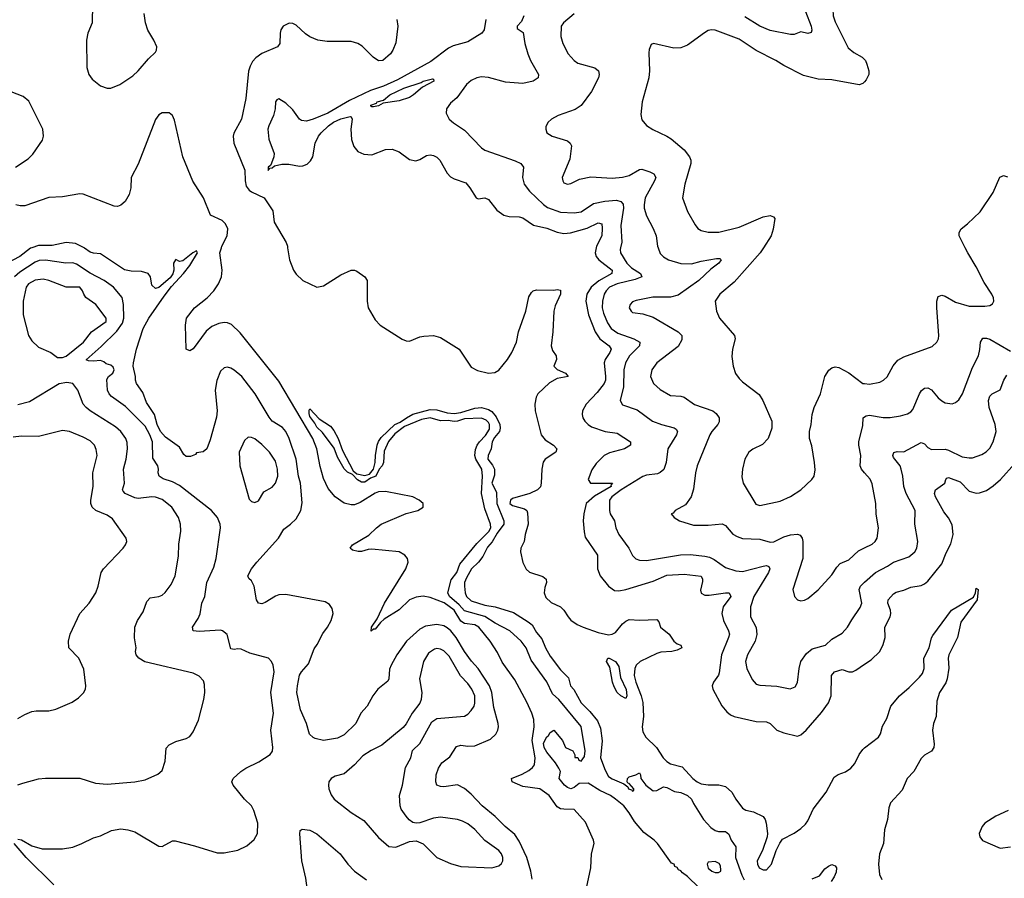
# Model space of a CAD drawing. Header units: inches. Extents: x 1173000 to 1307049, y 522583 to 678455.
# Tile 88 of 256: x 1195080 to 1200815, y 576328 to 581328. Entities that reach past the tile are written whole.
import ezdxf

# ---------------------------------------------------------------- set-up
doc = ezdxf.new("R2010")
doc.units = ezdxf.units.IN
doc.header["$MEASUREMENT"] = 0
for name, color, linetype in [('B1597', 7, 'Continuous'), ('B1598', 7, 'Continuous'), ('B2507', 7, 'Continuous'), ('B2508', 7, 'Continuous')]:
    doc.layers.add(name, color=color, linetype=linetype)

msp = doc.modelspace()

# ---------------------------------------------------------------- linework, layer by layer
at = {"layer": 'B1597', "color": 5}
for points, elevation in [([(1195150, 580000), (1195142.5, 579997.5), (1195080.9, 579950), (1194995.1, 579904.9)], 820), ([(1198064.1, 576324.1), (1198057.3, 576370), (1198034.1, 576450), (1197990, 576544.4), (1197963.6, 576583.6), (1197907.1, 576630), (1197848.6, 576688.6), (1197773.3, 576750), (1197710, 576818), (1197670, 576852.1), (1197630, 576871.9), (1197550, 576861.6), (1197530, 576862.4), (1197509.7, 576870), (1197504.2, 576890), (1197505, 576930), (1197519.5, 576970), (1197539.3, 577000.7), (1197584.3, 577035.7), (1197625, 577095), (1197650, 577103.2), (1197690, 577097.5), (1197730, 577098.8), (1197822.4, 577137.6), (1197853.3, 577166.7), (1197864.8, 577190), (1197868, 577210), (1197866.6, 577230), (1197842.2, 577322.2), (1197830, 577409.6), (1197816.2, 577450), (1197750.4, 577550), (1197712.2, 577592.2), (1197670, 577649.9), (1197622.5, 577730), (1197590.7, 577770), (1197570, 577787.1), (1197550, 577798), (1197510, 577806.1), (1197443.4, 577796.6), (1197410, 577779.5), (1197331.9, 577710), (1197276.5, 577630), (1197242.9, 577570), (1197233.9, 577546.1), (1197229.3, 577490.7), (1197223.8, 577476.2), (1197165.2, 577430), (1197135.8, 577390), (1197103.5, 577330), (1197067.5, 577290), (1197038.4, 577230), (1196970, 577164.2), (1196930, 577143.5), (1196850, 577131.7), (1196801.6, 577141.6), (1196788.4, 577148.4), (1196768.6, 577168.6), (1196750.5, 577230), (1196715.1, 577310), (1196694, 577410), (1196697.1, 577450), (1196710, 577511.7), (1196720.7, 577530), (1196762.4, 577577.6), (1196795.3, 577664.7), (1196813.5, 577690), (1196845.5, 577754.5), (1196872.4, 577790), (1196894.7, 577830), (1196906, 577870), (1196899.1, 577899.1), (1196883.5, 577923.5), (1196858.3, 577938.3), (1196630, 577981.5), (1196590, 577979.2), (1196569.2, 577970.8), (1196510, 577933.7), (1196490, 577927.6), (1196470, 577929.6), (1196458.9, 577950), (1196446.3, 578030), (1196430, 578061.2), (1196415.1, 578075.1), (1196409.6, 578090), (1196429.6, 578130), (1196461.3, 578170), (1196587.3, 578310), (1196618.3, 578361.7), (1196657.4, 578390), (1196690, 578421.1), (1196717.8, 578470), (1196725.4, 578514.6), (1196714.9, 578630), (1196704.3, 578670), (1196689.9, 578770), (1196649.1, 578890), (1196629.3, 578929.3), (1196610, 578953.8), (1196551.3, 578991.3), (1196532.7, 579012.7), (1196451.2, 579150), (1196373.1, 579250), (1196330, 579287.9), (1196310, 579299.5), (1196290, 579304.5), (1196270, 579300.3), (1196250, 579280.7), (1196227.5, 579227.5), (1196219.1, 579170), (1196230.9, 579050), (1196227.1, 579012.9), (1196190, 578881.2), (1196170.2, 578829.8), (1196148.9, 578811.1), (1196110, 578805.1), (1196103, 578797), (1196074.9, 578785.1), (1196050, 578783.7), (1196035.7, 578795.7), (1196010, 578839.8), (1195930, 578898.1), (1195899.2, 578930), (1195880.4, 578970), (1195865.2, 579030), (1195819.3, 579099.3), (1195796.5, 579156.5), (1195759.4, 579210), (1195754.6, 579230), (1195755.4, 579250), (1195741.7, 579310), (1195742.4, 579330), (1195759.5, 579410), (1195799.4, 579530), (1195832.9, 579590), (1195922.1, 579717.9), (1195964.6, 579775.4), (1196034.9, 579850), (1196070, 579897.7), (1196116.1, 579970), (1196110, 579981.7), (1196088.9, 579971.1), (1196030, 579924.4), (1196010, 579920.4), (1195990, 579932), (1195986.8, 579930), (1195974.9, 579910), (1195978.4, 579870), (1195971.5, 579848.5), (1195955.7, 579824.3), (1195890, 579768.3), (1195870, 579762), (1195850, 579782.9), (1195840.9, 579830), (1195827.7, 579850), (1195790, 579862.6), (1195730, 579864.7), (1195690, 579872.5), (1195550, 579964.5), (1195510, 579967.8), (1195490, 579974.2), (1195458.2, 579998.2), (1195454.7, 580000)], 820), ([(1198380.7, 576270), (1198406.1, 576390), (1198410, 576471.3), (1198425.1, 576530), (1198422.4, 576550), (1198375.1, 576655.1), (1198310, 576729.7), (1198250, 576730.3), (1198230, 576733.8), (1198210, 576744.2), (1198164.5, 576810), (1198110, 576849.9), (1198010, 576863.4), (1197947.7, 576890), (1197945.1, 576910), (1198005.7, 576934.3), (1198044.5, 576955.5), (1198066.5, 576973.5), (1198077.7, 576990), (1198081.5, 577030), (1198064.1, 577130), (1198076, 577210), (1198073.7, 577253.7), (1198063.4, 577290), (1198034.5, 577354.5), (1197963.9, 577483.9), (1197890, 577586.9), (1197862.7, 577642.7), (1197820.4, 577710), (1197754.8, 577790), (1197730, 577804.2), (1197670, 577812.6), (1197650, 577825.8), (1197610.5, 577890.5), (1197552.3, 577932.3), (1197470, 577963.9), (1197430, 577970.8), (1197390, 577965.5), (1197350, 577949.9), (1197290, 577892.2), (1197202.5, 577837.5), (1197181.4, 577818.6), (1197150, 577778.9), (1197141.5, 577778.5), (1197127.6, 577767.6), (1197129.4, 577790), (1197161.3, 577838.7), (1197204.1, 577930), (1197329.3, 578130), (1197342.5, 578170), (1197338.4, 578190), (1197322.3, 578210), (1197289.3, 578229.3), (1197130, 578244.9), (1197110, 578243.4), (1197070, 578231.1), (1197051.2, 578231.2), (1197019, 578239), (1197004.2, 578250), (1197018.3, 578270), (1197114.4, 578325.6), (1197157.2, 578370), (1197184.4, 578390), (1197330, 578453.2), (1197399, 578470), (1197429, 578490), (1197429.2, 578510), (1197406, 578530), (1197369, 578550), (1197210, 578580.3), (1197170, 578578.8), (1197150, 578571.1), (1197063.2, 578516.8), (1197030, 578503.5), (1197010, 578502.5), (1196970, 578513.2), (1196917.9, 578550), (1196877.4, 578597.4), (1196850, 578657.3), (1196830, 578725.6), (1196809.7, 578830), (1196786.5, 578890), (1196590, 579223.2), (1196364.4, 579504.4), (1196313.2, 579553.2), (1196290, 579563.9), (1196270, 579565.5), (1196240.7, 579559.3), (1196198.9, 579541.1), (1196165.9, 579514.1), (1196090, 579411.8), (1196070, 579399.3), (1196049.4, 579409.4), (1196045.1, 579550), (1196051, 579590), (1196098.6, 579650), (1196171.2, 579708.8), (1196210.6, 579749.4), (1196238.4, 579790), (1196256.1, 579830), (1196259.4, 579870), (1196246, 579970), (1196254.7, 580000)], 780), ([(1196640.4, 580000), (1196651.8, 579930), (1196673.8, 579870), (1196690, 579845.6), (1196730, 579810.2), (1196810, 579770.4), (1196850, 579778.4), (1196950, 579841.7), (1197010, 579870.4), (1197030.5, 579870.5), (1197044.4, 579864.4), (1197090.4, 579830.4), (1197103, 579810), (1197104.7, 579690), (1197110.3, 579650), (1197150, 579580.4), (1197178.7, 579550), (1197307.7, 579467.7), (1197330, 579458.5), (1197350, 579456.8), (1197410, 579480.9), (1197434.5, 579485.5), (1197490, 579488.6), (1197530, 579478.2), (1197639.6, 579410), (1197710, 579305.6), (1197745.5, 579285.5), (1197810.3, 579269.7), (1197847, 579273), (1197870, 579288), (1197921.1, 579350), (1197945.5, 579390), (1197973.2, 579450), (1197985, 579510), (1198027.8, 579630), (1198046, 579714), (1198060.2, 579739.8), (1198070, 579750.2), (1198090, 579755.6), (1198190, 579754), (1198210, 579757.8), (1198230, 579752.7), (1198230, 579729.6), (1198198.6, 579661.4), (1198190.1, 579630), (1198185, 579510), (1198175.9, 579430), (1198182.7, 579402.7), (1198205.4, 579370), (1198207.3, 579350), (1198191.7, 579310), (1198211, 579291), (1198259.6, 579270), (1198274.3, 579250), (1198210, 579239.2), (1198166.5, 579213.5), (1198098, 579150), (1198087.5, 579130), (1198080.4, 579090), (1198082.4, 579050), (1198116.3, 578910), (1198141, 578881), (1198188.6, 578850), (1198209.3, 578830), (1198202, 578810), (1198141.2, 578770), (1198129, 578751), (1198120.8, 578710), (1198118, 578630), (1198112.5, 578607.5), (1198095.8, 578590), (1198051.7, 578568.3), (1197950, 578539.1), (1197938, 578530), (1197934.5, 578510), (1197950, 578498.4), (1198019.5, 578479.5), (1198033.8, 578470), (1198037.4, 578457.4), (1198041.2, 578390), (1198023.5, 578330), (1198018.5, 578290), (1197999.1, 578250), (1197995.9, 578230), (1198010, 578167.7), (1198029.4, 578129.4), (1198050, 578111.7), (1198126.7, 578086.7), (1198146.4, 578070), (1198148.9, 578050), (1198139.2, 578020.8), (1198135.4, 577990), (1198144, 577964), (1198174.8, 577934.8), (1198230, 577908.4), (1198249.1, 577889.1), (1198273.6, 577850), (1198290, 577832.4), (1198326.6, 577806.6), (1198361, 577790), (1198450, 577759.9), (1198510, 577746.4), (1198530, 577749.3), (1198550, 577760.1), (1198590.4, 577810), (1198610, 577826.2), (1198630, 577834.7), (1198690, 577831.8), (1198790, 577835.3), (1198802.5, 577822.5), (1198812.4, 577790), (1198863.5, 577750), (1198890, 577709.1), (1198910, 577693.7), (1198930, 577685.5), (1198936.2, 577670), (1198910, 577657.3), (1198877.3, 577650), (1198814.7, 577645.3), (1198790, 577638.3), (1198693.4, 577590), (1198669.7, 577570), (1198663, 577550), (1198659.4, 577510), (1198668.5, 577470), (1198699.7, 577390), (1198708.8, 577351.2), (1198712.8, 577270), (1198706, 577210), (1198710, 577182), (1198726.9, 577150), (1198788.4, 577090), (1198827.8, 577030), (1198850, 577008), (1198870, 576995.7), (1198938.3, 576978.3), (1199000.6, 576910), (1199026.5, 576890), (1199050, 576878.9), (1199090, 576872.8), (1199152.5, 576872.5), (1199190, 576862.3), (1199227.2, 576830), (1199250.2, 576790), (1199290, 576736.5), (1199310, 576726), (1199354.5, 576714.5), (1199410, 576688.7), (1199422.4, 576670), (1199428.2, 576650), (1199436, 576590), (1199434, 576570), (1199405.5, 576490), (1199375.3, 576430), (1199377.4, 576410), (1199387.7, 576390), (1199410, 576377), (1199430, 576378.4), (1199458.9, 576410), (1199486, 576490), (1199506.3, 576533.7), (1199523.1, 576556.9), (1199590, 576590.2), (1199630, 576617.6), (1199656.8, 576643.2), (1199670, 576662), (1199700.9, 576730), (1199777.2, 576830), (1199822.7, 576917.3), (1199846.3, 576933.7), (1199890, 576949.1), (1199920.2, 576970), (1199944, 576996), (1199970, 577050.2), (1199990, 577079.3), (1200000, 577087.1)], 780), ([(1198438, 580000), (1198430.8, 579970), (1198437.3, 579950), (1198453.4, 579930), (1198530.7, 579870), (1198527.9, 579850), (1198452.1, 579807.9), (1198409.2, 579770), (1198383.1, 579730), (1198377.4, 579690), (1198392.3, 579610), (1198431.7, 579510), (1198458.9, 579470), (1198512.9, 579430), (1198525.1, 579410), (1198517.4, 579390), (1198489.6, 579350), (1198484, 579330), (1198492.3, 579250), (1198491.4, 579230), (1198484, 579210), (1198442.9, 579157.1), (1198378.5, 579090), (1198358, 579050), (1198355.4, 579030), (1198359.3, 579010), (1198371, 578990), (1198390.2, 578970), (1198410, 578957.5), (1198489.8, 578930.2), (1198559.7, 578919.7), (1198638, 578870), (1198636.5, 578850), (1198602.3, 578830), (1198515, 578805), (1198484.2, 578790), (1198437, 578743), (1198412.4, 578707.6), (1198391, 578650), (1198405.3, 578630), (1198533, 578630), (1198523.2, 578616.8), (1198524.6, 578610), (1198427.1, 578552.9), (1198380.1, 578510), (1198365.2, 578450), (1198362.5, 578410), (1198366.8, 578346.8), (1198374.2, 578314.2), (1198446.2, 578210), (1198445, 578130), (1198461.6, 578090), (1198510, 578028.9), (1198545.1, 578005.1), (1198570, 578002.2), (1198610, 578011), (1198770, 578058.1), (1198850, 578092.9), (1198950, 578098.8), (1199050, 578087.2), (1199057, 578070), (1199056.4, 578056.4), (1199046.1, 578006.1), (1199049.5, 577989.5), (1199070, 577976.9), (1199096.6, 577976.6), (1199190, 577991.5), (1199212, 577990), (1199222, 577970), (1199176.8, 577910), (1199168.9, 577870), (1199178.7, 577830), (1199208.1, 577770), (1199213.1, 577750), (1199208.8, 577730), (1199166.9, 577630), (1199154.4, 577525.6), (1199149.3, 577510.7), (1199121.3, 577470), (1199114, 577450), (1199116.5, 577430), (1199170, 577333), (1199198.6, 577298.6), (1199220.6, 577280.6), (1199241, 577270), (1199370, 577240.7), (1199430, 577240.2), (1199450, 577229.1), (1199490, 577191.3), (1199530, 577174.7), (1199610, 577156.9), (1199630, 577163.6), (1199659.8, 577190), (1199750, 577294.7), (1199789.8, 577350), (1199807.1, 577390), (1199808.7, 577510), (1199825.1, 577530), (1199870, 577545.2), (1199910, 577531.3), (1199930, 577530.2), (1199950, 577539.6), (1200000, 577574.5)], 820), ([(1198579.5, 580000), (1198577.1, 579990), (1198579, 579970), (1198615.9, 579910), (1198643.5, 579883.5), (1198695, 579850), (1198702.6, 579830), (1198665.2, 579814.8), (1198559, 579790), (1198515.7, 579770), (1198495.3, 579750), (1198483.8, 579730), (1198473.5, 579690), (1198473.3, 579650), (1198480, 579620), (1198502.9, 579562.9), (1198525.1, 579530), (1198563.3, 579503.3), (1198656.5, 579470), (1198691.5, 579450), (1198690.2, 579430), (1198631, 579370), (1198608.1, 579330), (1198598.9, 579290), (1198597.3, 579190), (1198576.9, 579110), (1198590, 579086), (1198675.4, 579055.4), (1198765.3, 578990), (1198817.1, 578970), (1198891.2, 578951.2), (1198903.5, 578943.5), (1198911.3, 578930), (1198905.5, 578910), (1198855.2, 578830), (1198845.4, 578750), (1198830.8, 578709.2), (1198810, 578690.9), (1198795.5, 578684.5), (1198730, 578675.6), (1198710, 578667.7), (1198583.6, 578590), (1198527.8, 578550), (1198515.2, 578530), (1198515.5, 578470), (1198519.6, 578450), (1198543.9, 578410), (1198551.2, 578370), (1198570.2, 578330), (1198626.9, 578250), (1198650, 578208.5), (1198669.4, 578189.4), (1198690, 578181.3), (1198730, 578178.5), (1198927.8, 578212.2), (1198985.5, 578214.5), (1199070, 578205.1), (1199098, 578198), (1199125.2, 578185.2), (1199190, 578138.5), (1199250, 578119.2), (1199290, 578115.2), (1199410, 578146.9), (1199430, 578149.3), (1199443.9, 578143.9), (1199449.3, 578130), (1199441.6, 578110), (1199355.5, 577970), (1199335.6, 577910), (1199336.9, 577850), (1199369.5, 577789.5), (1199372.9, 577747.1), (1199363.5, 577710), (1199319.2, 577630), (1199307.5, 577590), (1199315.2, 577550), (1199345.9, 577485.9), (1199370, 577459.6), (1199390, 577452.6), (1199490, 577447.2), (1199567.7, 577432.3), (1199596.6, 577443.4), (1199610.8, 577469.2), (1199619, 577550), (1199628.9, 577590), (1199662.1, 577637.9), (1199695.6, 577664.5), (1199773.6, 577686.4), (1199810, 577720.3), (1199870, 577755.3), (1199901.7, 577790), (1199925.8, 577834.2), (1199975.3, 577904.7), (1199985.1, 577930), (1199969.8, 578010), (1199976.1, 578030), (1200000, 578051.9)], 840), ([(1198798, 580000), (1198810, 579967), (1198830, 579946.5), (1198859.3, 579930), (1198930, 579908.6), (1198993.4, 579906.6), (1199050, 579922.1), (1199138, 579938), (1199157.4, 579937.4), (1199166, 579930), (1199151.3, 579910), (1199104.7, 579875.3), (1199034.8, 579810), (1198915, 579725), (1198870, 579711.8), (1198768, 579712), (1198670, 579693.5), (1198650, 579685.1), (1198634.9, 579670), (1198630.4, 579650), (1198640.5, 579630), (1198650, 579622.4), (1198710, 579614.9), (1198770, 579596.5), (1198915.8, 579510), (1198936.5, 579490), (1198936.5, 579463.5), (1198915.2, 579424.8), (1198790, 579329.7), (1198760.8, 579290), (1198754.9, 579250), (1198771.8, 579210), (1198810, 579175.6), (1198870, 579140.7), (1198930, 579136.5), (1198950, 579130.3), (1199010, 579087.4), (1199116.3, 579050), (1199135.5, 579035.5), (1199153.6, 579010), (1199153.5, 578986.5), (1199145.8, 578970), (1199110.2, 578930), (1199098.8, 578910), (1199026.5, 578730), (1199016.5, 578690), (1199004.9, 578595.1), (1198990, 578549.3), (1198957.5, 578502.5), (1198898, 578470), (1198886, 578454), (1198874, 578450), (1198892, 578430), (1198922, 578410), (1199005.2, 578385.3), (1199090, 578383.9), (1199171.7, 578391.7), (1199190, 578382.3), (1199233.1, 578333.1), (1199258.2, 578318.2), (1199290, 578307.2), (1199390, 578302.6), (1199450, 578286), (1199471.8, 578288.2), (1199530, 578316.9), (1199570, 578328.9), (1199610, 578331.4), (1199625.7, 578325.7), (1199637, 578310), (1199640.3, 578290), (1199641.3, 578190), (1199583.1, 578010), (1199593.4, 577970), (1199610, 577950.7), (1199630, 577944), (1199650, 577947.7), (1199670, 577958), (1199730, 578008.2), (1199810, 578095.8), (1199839.3, 578140.7), (1199858.5, 578161.5), (1199910, 578182), (1199964.7, 578235.3), (1200000, 578252.2)], 860), ([(1199412, 580000), (1199392.8, 579970), (1199240.6, 579799.4), (1199157.1, 579730), (1199130.4, 579690), (1199138.4, 579630), (1199155.8, 579590), (1199243.2, 579490), (1199246.2, 579470), (1199231.3, 579410), (1199227.6, 579367.6), (1199236, 579310), (1199248.1, 579268.1), (1199270, 579238), (1199290, 579219.3), (1199386.1, 579146.1), (1199408.2, 579110), (1199460.4, 578990), (1199461.3, 578950), (1199439.3, 578890), (1199406, 578854), (1199350, 578828.2), (1199327.2, 578810), (1199304, 578770), (1199290.3, 578710), (1199286.4, 578666.4), (1199294, 578630), (1199366.7, 578506.7), (1199390, 578498.4), (1199510, 578524.2), (1199570, 578552.2), (1199628.6, 578591.4), (1199692.7, 578650), (1199706.6, 578670), (1199713.4, 578706.6), (1199709.7, 578750), (1199692.9, 578847.1), (1199680.4, 578890), (1199679.7, 578930), (1199689.7, 578970), (1199696, 579030), (1199707.4, 579070), (1199743.1, 579150), (1199768.9, 579251.1), (1199792.3, 579287.7), (1199810, 579301.6), (1199830, 579306), (1199850, 579302.4), (1199910, 579271.5), (1199990, 579210.2), (1200000, 579209)], 880), ([(1195070, 576557.1), (1195090, 576551.4), (1195150, 576517.7), (1195210, 576500.2), (1195330, 576500.2), (1195390, 576510.2), (1195442.7, 576530), (1195510, 576564.9), (1195550, 576576.3), (1195614.3, 576605.7), (1195670, 576615.6), (1195710, 576611.5), (1195750, 576599), (1195890, 576516.3), (1195910, 576513.4), (1195970, 576546.4), (1195986.2, 576546.2), (1196097.5, 576517.5), (1196230, 576476.4), (1196270, 576477.4), (1196350, 576491.7), (1196403, 576517), (1196446.1, 576553.9), (1196464.7, 576590), (1196466.9, 576650), (1196443.6, 576723.6), (1196430, 576749.6), (1196389.6, 576790), (1196324.2, 576870), (1196315.6, 576890), (1196322.9, 576910), (1196367.3, 576950), (1196397, 576970), (1196472.8, 577007.2), (1196538, 577050), (1196552.1, 577067.9), (1196555.1, 577090), (1196542, 577190), (1196557.7, 577290), (1196542, 577410), (1196562.6, 577530), (1196556.3, 577570), (1196547.3, 577590), (1196529, 577610), (1196420.3, 577640.3), (1196370, 577662), (1196350, 577664.7), (1196330, 577660.5), (1196310, 577664.5), (1196287.5, 577747.5), (1196260.7, 577770), (1196250, 577773.8), (1196126.2, 577766.2), (1196089.5, 577770), (1196086, 577790), (1196119.3, 577840.7), (1196131.2, 577868.8), (1196141.6, 577930), (1196159, 577970), (1196170.8, 578050), (1196210, 578140.5), (1196224.4, 578190), (1196249.7, 578369.7), (1196248.2, 578390), (1196232.8, 578430), (1196197.4, 578470), (1196010, 578615.5), (1195970, 578637.3), (1195914.8, 578654.8), (1195892.4, 578670), (1195886.2, 578690), (1195888.7, 578710), (1195884.4, 578730), (1195855.3, 578775.3), (1195852.9, 578870), (1195837.6, 578910), (1195810, 578962), (1195695.7, 579075.7), (1195614.3, 579134.3), (1195600.3, 579150), (1195590.7, 579170), (1195586.9, 579233.1), (1195597.7, 579250), (1195621.6, 579270), (1195631.1, 579290), (1195624.6, 579304.6), (1195610, 579316.4), (1195583.5, 579323.5), (1195570, 579335.8), (1195550, 579344.4), (1195510, 579339.1), (1195481.7, 579341.7), (1195467.7, 579347.7), (1195554.8, 579425.2), (1195644.9, 579515.1), (1195678.3, 579561.7), (1195687.3, 579590), (1195684.8, 579670), (1195676, 579710), (1195626, 579770), (1195572.6, 579810), (1195490, 579851.9), (1195410, 579905.6), (1195390, 579913.2), (1195349.1, 579910.9), (1195230, 579928.6), (1195193.8, 579926.2), (1195170, 579916.9), (1195081.4, 579858.6), (1195050.6, 579830)], 840), ([(1195068.3, 576871.7), (1195098, 576882), (1195190, 576906.7), (1195230, 576912), (1195430, 576912.2), (1195522, 576882), (1195590, 576876.1), (1195750, 576890.3), (1195810, 576901.3), (1195885.4, 576934.6), (1195910, 576956), (1195926.6, 577010), (1195933.8, 577086.2), (1195950, 577104.9), (1195990, 577125.7), (1196050, 577143.1), (1196070, 577154.3), (1196090, 577180.8), (1196120.6, 577250), (1196152.2, 577370), (1196158.3, 577410), (1196156.6, 577456.6), (1196150, 577478), (1196125.9, 577505.9), (1196090, 577522.4), (1195809.8, 577589.8), (1195773.3, 577610), (1195757.6, 577630), (1195754, 577650), (1195758.4, 577670), (1195748.1, 577728.1), (1195751.5, 577790), (1195765.6, 577830), (1195799.2, 577880.8), (1195820.5, 577939.5), (1195839.1, 577960.9), (1195890, 577970.3), (1195910, 577978), (1195928, 577992.1), (1195961.7, 578038.3), (1195985.6, 578090), (1196004.1, 578204.1), (1196006.3, 578273.7), (1196018.7, 578350), (1196016.8, 578390), (1196004.5, 578430), (1195965.3, 578490), (1195910, 578535), (1195870, 578548.1), (1195850, 578549.9), (1195770, 578539.9), (1195750, 578543.2), (1195694.7, 578570), (1195682.7, 578582.7), (1195678, 578590), (1195689.8, 578630), (1195685.3, 578710), (1195701, 578770), (1195708.3, 578830), (1195706.1, 578866.2), (1195698, 578890), (1195669.4, 578929.4), (1195637.4, 578957.4), (1195489.9, 579049.9), (1195466.4, 579070), (1195448.9, 579090), (1195418.8, 579170), (1195390.4, 579210.4), (1195354.5, 579214.6), (1195310, 579207.6), (1195137.5, 579102.5), (1195070, 579084.9)], 860), ([(1199035.5, 576275.5), (1198970, 576338.2), (1198939.4, 576359.4), (1198930, 576372.4), (1198917.7, 576377.7), (1198910, 576391.3), (1198896.2, 576396.2), (1198891.3, 576410), (1198877.2, 576417.2), (1198795.3, 576530), (1198775.6, 576550), (1198715.4, 576595.4), (1198659.8, 576659.8), (1198629.8, 576710), (1198597.8, 576750), (1198549.7, 576790), (1198521.3, 576810), (1198459.1, 576839.1), (1198390, 576882.4), (1198339.4, 576880.6), (1198310, 576858), (1198290, 576849.6), (1198270, 576857), (1198252.7, 576870), (1198222.7, 576910), (1198229.4, 576950), (1198220.7, 576970), (1198201.5, 577001.5), (1198150, 577063.1), (1198135.5, 577090), (1198130, 577114.8), (1198150, 577153), (1198159.7, 577160.3), (1198170, 577178), (1198190, 577191), (1198241, 577130), (1198258, 577090), (1198302, 577070), (1198312.7, 577047.3), (1198312.7, 577032.7), (1198330, 577031.3), (1198336.9, 577016.9), (1198350, 577011), (1198370, 577038), (1198373.4, 577070), (1198350, 577213.1), (1198219.4, 577370), (1198182.5, 577402.5), (1198150, 577473.3), (1198058.2, 577598.2), (1198030, 577671.3), (1198001.1, 577710), (1197935.1, 577770), (1197850, 577814.2), (1197790, 577853.2), (1197670, 577886.3), (1197639.9, 577919.9), (1197583.7, 577970), (1197573.8, 577990), (1197593.1, 578066.9), (1197625.5, 578110), (1197642.6, 578157.4), (1197741.9, 578278.1), (1197812.6, 578347.4), (1197823.2, 578370), (1197822, 578390), (1197790, 578478.9), (1197769.3, 578570), (1197776, 578670), (1197772, 578710), (1197737.2, 578770), (1197731.1, 578790), (1197734.3, 578825.7), (1197743.8, 578850), (1197757.2, 578870), (1197793.7, 578906.3), (1197816.3, 578943.7), (1197816.8, 578970), (1197810, 578982.7), (1197796.9, 578996.9), (1197770, 579008.1), (1197670, 579003.2), (1197630, 578989.4), (1197610, 578988.8), (1197575.1, 578995.1), (1197530, 578991.7), (1197470, 579009.9), (1197420.4, 578999.6), (1197321.4, 578958.6), (1197264.3, 578915.7), (1197227.3, 578872.7), (1197203.5, 578816.5), (1197198.1, 578750), (1197190.4, 578729.6), (1197174.4, 578710), (1197153.6, 578670), (1197122.4, 578657.6), (1197090, 578635.5), (1197070, 578634.4), (1197047.8, 578647.8), (1197019, 578679), (1196990, 578694.2), (1196970, 578712.6), (1196930, 578780.5), (1196912.3, 578832.3), (1196844.2, 578924.2), (1196810, 578956.3), (1196799, 578979), (1196770, 579017), (1196765.4, 579034.6), (1196765.1, 579054.9), (1196770, 579062.8), (1196823.8, 579003.8), (1196890, 578961.2), (1196910, 578935.3), (1196935.1, 578890), (1196960, 578820), (1197021.6, 578701.6), (1197043.2, 578683.2), (1197090, 578674.5), (1197117.6, 578682.4), (1197140.3, 578710), (1197149.9, 578750), (1197151.4, 578790), (1197162.8, 578850), (1197168.8, 578871.2), (1197184.4, 578895.6), (1197265.8, 578970), (1197296.2, 578983.8), (1197331.9, 579010), (1197370, 579031.8), (1197470, 579059.2), (1197510, 579056.8), (1197570, 579039.8), (1197610, 579035.3), (1197650, 579040.9), (1197730, 579066.4), (1197770, 579069.5), (1197810, 579058.5), (1197830, 579046.4), (1197855.6, 579015.6), (1197876.2, 578970), (1197878.7, 578950), (1197874.4, 578930), (1197845.7, 578894.3), (1197832.5, 578870), (1197826.3, 578830), (1197808.8, 578790), (1197807.1, 578770), (1197834.2, 578734.2), (1197845.1, 578710), (1197844.5, 578675.5), (1197830.2, 578630), (1197857.4, 578577.4), (1197859.8, 578510), (1197899.7, 578410), (1197900.5, 578390), (1197861.5, 578338.5), (1197831.4, 578288.6), (1197803.9, 578256.1), (1197777.6, 578202.4), (1197751.6, 578168.4), (1197711, 578130), (1197681.9, 578078.1), (1197671.6, 578050), (1197671, 578030), (1197674.4, 577990), (1197682, 577970), (1197710, 577945), (1197790, 577919.8), (1197850.1, 577910.1), (1197956.1, 577876.1), (1198042.3, 577822.3), (1198063.8, 577803.8), (1198090, 577760.2), (1198121.9, 577721.9), (1198143, 577670), (1198170, 577622.6), (1198230, 577541.5), (1198276.4, 577496.4), (1198288.4, 577450), (1198307, 577427), (1198349.4, 577350), (1198399.7, 577299.7), (1198445.2, 577245.2), (1198462.6, 577202.6), (1198471.9, 577128.1), (1198461.8, 577030), (1198490, 576957.6), (1198510, 576922), (1198530, 576906.9), (1198598.6, 576878.6), (1198621.6, 576861.6), (1198625.2, 576850), (1198643.7, 576843.7), (1198650, 576834.8), (1198657.6, 576842.4), (1198656.3, 576850), (1198630, 576879.5), (1198622, 576882), (1198618, 576890), (1198619.5, 576910), (1198630, 576918.4), (1198668.7, 576930), (1198690, 576942), (1198696, 576930), (1198697.3, 576910), (1198727, 576870), (1198770, 576837.1), (1198790, 576839.3), (1198830, 576860.3), (1198850, 576856.4), (1198893.5, 576833.5), (1198930, 576828), (1198970.4, 576810), (1198992.7, 576790), (1199003.8, 576763.8), (1199062, 576670), (1199104.4, 576624.4), (1199130, 576606), (1199150, 576600.4), (1199190, 576600.7), (1199210, 576584.7), (1199222.8, 576550), (1199250, 576511), (1199248.2, 576450), (1199285.8, 576345.8), (1199299.3, 576319.3)], 760), ([(1200000, 578690.1), (1199982, 578710), (1199975.4, 578730), (1199979.1, 578790), (1199967.2, 578850), (1199967.4, 578870), (1199990, 578964.7), (1199991.6, 579010), (1200000, 579015.3)], 860), ([(1195070, 577258.8), (1195110, 577282.8), (1195150, 577298.8), (1195176.2, 577303.8), (1195250, 577303.8), (1195290, 577313.4), (1195385.6, 577354.4), (1195421.6, 577378.4), (1195451.5, 577408.5), (1195462.9, 577430), (1195466, 577450), (1195453.1, 577546.9), (1195424, 577610), (1195366.9, 577670), (1195363.9, 577710), (1195373.5, 577750), (1195429.8, 577870.2), (1195484.7, 577930), (1195523, 577990), (1195538, 578030), (1195554, 578110), (1195567.3, 578130), (1195682, 578250), (1195696.3, 578270), (1195703.6, 578290), (1195700.9, 578310), (1195620.8, 578420.8), (1195590, 578442.4), (1195524, 578470), (1195502.8, 578490), (1195495, 578510), (1195494.3, 578530), (1195507.4, 578610), (1195505.3, 578690), (1195530.8, 578790), (1195525.9, 578825.9), (1195515.1, 578850), (1195490, 578875.1), (1195450, 578898), (1195370, 578930.9), (1195330, 578936), (1195190, 578901.5), (1195090, 578903.4), (1195042.6, 578897.4)], 880), ([(1196754.8, 576270), (1196747.2, 576330), (1196724.2, 576430), (1196712.3, 576587.7), (1196714, 576606), (1196725.6, 576614.4), (1196770, 576608.2), (1196810, 576586.7), (1196946.4, 576470), (1196990.4, 576410), (1197030.4, 576370), (1197099.1, 576319.1)], 820), ([(1195278.5, 576290), (1195118, 576450), (1195047.9, 576530)], 840), ([(1199694.7, 576325.3), (1199737.7, 576342.3), (1199770, 576384.4), (1199790, 576399.5), (1199810, 576408.5), (1199830, 576400.7), (1199836.4, 576390), (1199835.3, 576364.7), (1199824, 576336), (1199806, 576310)], 760)]:
    msp.add_lwpolyline(points, dxfattribs=dict(at, elevation=elevation))
for points, elevation in [([(1195217.2, 579817.2), (1195170, 579811), (1195132.2, 579790), (1195118.4, 579770), (1195099.8, 579690), (1195100.8, 579610), (1195131.4, 579490), (1195150, 579457.7), (1195190, 579421.3), (1195260.5, 579390), (1195301.1, 579361.1), (1195330, 579360.5), (1195350, 579368.1), (1195450.7, 579450), (1195497.6, 579510), (1195583.1, 579570), (1195584.4, 579590), (1195523.5, 579670), (1195466, 579710), (1195452.6, 579730), (1195446.5, 579750), (1195431.1, 579770), (1195350, 579771.1), (1195250, 579809.1)], 860), ([(1196410, 578896.9), (1196390, 578877), (1196358.8, 578810), (1196361.5, 578730), (1196417.1, 578537.1), (1196430, 578522.8), (1196450, 578516.3), (1196470, 578527.3), (1196501.1, 578578.9), (1196550, 578606.5), (1196570.5, 578629.6), (1196583, 578670), (1196582.2, 578710), (1196570, 578756.9), (1196534.4, 578810), (1196490, 578855), (1196450, 578887.4), (1196430, 578896)], 840), ([(1197510, 577667), (1197496.4, 577663.6), (1197461.1, 577638.9), (1197431.9, 577590), (1197409.2, 577490), (1197421.2, 577410), (1197419, 577370), (1197411.2, 577348.8), (1197366, 577290), (1197331.3, 577228.7), (1197313, 577207), (1197190, 577103.5), (1197127.4, 577072.6), (1197079.4, 577040.6), (1197030, 576988.5), (1196970, 576937.2), (1196917.5, 576922.5), (1196894, 576910), (1196881.1, 576890), (1196878, 576870), (1196881.1, 576850), (1196894.4, 576814.4), (1196912.4, 576790), (1197010, 576711.7), (1197084.4, 576664.5), (1197170, 576566.4), (1197230, 576514.4), (1197270, 576508.8), (1197350, 576542.3), (1197390, 576546.3), (1197430, 576528.9), (1197509.1, 576449.1), (1197590, 576414.5), (1197650, 576396.8), (1197830, 576388.9), (1197870, 576400.3), (1197886, 576414), (1197893.3, 576430), (1197893.1, 576450), (1197885.7, 576470), (1197869.7, 576490), (1197790, 576547.7), (1197731.7, 576611.7), (1197690, 576645), (1197658.5, 576661.5), (1197630.2, 576669.8), (1197530, 576683.4), (1197490, 576679), (1197410, 576651.7), (1197390, 576649.7), (1197370, 576654), (1197349.1, 576669.1), (1197330.9, 576690), (1197302.7, 576730), (1197296.4, 576750), (1197292, 576810), (1197308.6, 576870), (1197327.1, 576972.9), (1197357.7, 577030), (1197368.3, 577071.7), (1197410, 577113), (1197480.9, 577239.1), (1197510, 577258.2), (1197670, 577272.2), (1197690, 577283.2), (1197710, 577304.6), (1197726, 577330), (1197731.7, 577348.3), (1197730.5, 577390.5), (1197713.8, 577430), (1197690, 577463.5), (1197647.9, 577507.9), (1197582.2, 577622.2), (1197550, 577653.3), (1197530, 577663.5)], 840), ([(1198610, 577375.1), (1198580.9, 577390), (1198559.3, 577410), (1198542.5, 577442.5), (1198532.7, 577470), (1198517.2, 577557.2), (1198498, 577590), (1198506, 577610), (1198514, 577610), (1198550, 577591), (1198570, 577562), (1198578.5, 577498.5), (1198612.7, 577427.3), (1198616.5, 577390)], 760), ([(1199130, 576426), (1199090, 576422.9), (1199083.6, 576410), (1199090, 576388), (1199110.3, 576370), (1199130, 576361.6), (1199150, 576361.8), (1199163, 576370), (1199163.8, 576376.2), (1199161.5, 576401.5), (1199154.8, 576414.8)], 760)]:
    msp.add_lwpolyline(points, close=True, dxfattribs=dict(at, elevation=elevation))
at = {"layer": 'B1598', "color": 5}
for points, elevation in [([(1200000, 581830.1), (1199812.7, 581787.3), (1199759.6, 581770), (1199731.2, 581750), (1199727.6, 581727.6), (1199763.7, 581650), (1199802.4, 581602.4), (1199815.6, 581550), (1199837.7, 581490), (1199842.3, 581470), (1199838.3, 581450), (1199819.1, 581410), (1199815.2, 581390), (1199818.4, 581350), (1199830, 581314.9), (1199905, 581165), (1199937.6, 581137.6), (1199986, 581110), (1200000, 581096.3)], 880), ([(1195503.5, 581416.5), (1195501.4, 581310), (1195476.7, 581250), (1195468.2, 581210), (1195471.2, 581050), (1195482.8, 581010), (1195501.4, 580981.4), (1195550, 580942.3), (1195589.7, 580929.7), (1195610, 580930.1), (1195663.5, 580950), (1195738.1, 581001.9), (1195770.7, 581030), (1195830, 581101.1), (1195870, 581138.9), (1195877.4, 581150), (1195878.9, 581170), (1195861.1, 581210), (1195827.2, 581267.2), (1195812.1, 581310), (1195804.4, 581364.4)], 780), ([(1199656.9, 581376.9), (1199689.3, 581290), (1199693.3, 581266.7), (1199690, 581253.2), (1199670, 581248.6), (1199630, 581256.9), (1199590, 581242.2), (1199570, 581241.4), (1199450, 581265.8), (1199390, 581291.3), (1199304.3, 581344.3)], 860), ([(1197276.5, 581330), (1197282.8, 581290), (1197270, 581194), (1197252.8, 581150), (1197239.2, 581130), (1197195.3, 581090), (1197170, 581088.5), (1197138.3, 581110), (1197075, 581175), (1197050, 581189.4), (1197010, 581201.1), (1196870, 581200.6), (1196816, 581210), (1196769.4, 581229.4), (1196745.5, 581245.5), (1196690, 581296.5), (1196670, 581307), (1196650, 581307.7), (1196614.9, 581290), (1196601.6, 581270), (1196596.3, 581250), (1196594.2, 581190), (1196581.1, 581170), (1196490, 581130.5), (1196454.4, 581105.6), (1196435.8, 581084.2), (1196421.5, 581058.5), (1196412.1, 581027.9), (1196397.9, 580870), (1196372.6, 580750), (1196327.3, 580667.3), (1196323.6, 580650), (1196327.6, 580610), (1196391.6, 580451.6), (1196392.5, 580390), (1196399.5, 580359.5), (1196416.2, 580336.2), (1196430, 580325.1), (1196503.5, 580290), (1196555.1, 580215.1), (1196562.1, 580150), (1196631.6, 580030), (1196638.8, 580010), (1196640.4, 580000)], 780), ([(1197794.9, 581330), (1197785.8, 581270), (1197771.8, 581250), (1197690, 581199.9), (1197604.8, 581175.2), (1197577.5, 581162.5), (1197474.6, 581085.4), (1197281.1, 580978.8), (1197198.7, 580941.3), (1197123.3, 580916.7), (1197001.7, 580858.3), (1196875.4, 580784.6), (1196790, 580748.1), (1196750, 580737), (1196722, 580742), (1196709.9, 580749.9), (1196670, 580803.5), (1196630, 580843), (1196590, 580866.6), (1196578.5, 580861.5), (1196569.1, 580850.9), (1196567.1, 580810), (1196557.5, 580770), (1196530.1, 580710), (1196526.1, 580690), (1196531.7, 580631.7), (1196561.5, 580550), (1196560.7, 580530), (1196546.5, 580493.5), (1196539.9, 580480.1), (1196527, 580470), (1196528, 580450), (1196537, 580463), (1196550, 580465.5), (1196563.5, 580476.5), (1196607, 580487), (1196646.8, 580486.8), (1196710, 580474.9), (1196730, 580477), (1196753.4, 580486.6), (1196773.6, 580506.4), (1196787.6, 580530), (1196801.1, 580610), (1196820.3, 580650), (1196836.1, 580670), (1196877.8, 580710), (1196908, 580732.1), (1196950, 580751.6), (1197003.8, 580763.8), (1197010, 580762), (1197017, 580750), (1197007.7, 580690), (1197011.8, 580630), (1197026, 580590), (1197050, 580561.6), (1197084.9, 580544.9), (1197130, 580541.1), (1197210, 580571.6), (1197250, 580574.6), (1197290, 580558), (1197350, 580514.6), (1197386.8, 580506.8), (1197410, 580514.3), (1197450, 580536.5), (1197470, 580540.8), (1197490, 580537.8), (1197510, 580528.7), (1197527.2, 580510), (1197570, 580434.9), (1197590, 580413.7), (1197610, 580401.1), (1197677.5, 580377.5), (1197702.4, 580350), (1197738, 580290), (1197750, 580285.5), (1197790, 580290.5), (1197810, 580281.6), (1197858.8, 580218.8), (1197900.7, 580190), (1197930, 580182.8), (1197990, 580179.7), (1198010, 580174.7), (1198071.6, 580131.6), (1198150, 580114.4), (1198211.2, 580091.2), (1198250, 580082.8), (1198288, 580088), (1198385.4, 580114.6), (1198450, 580145), (1198470, 580139.3), (1198473.4, 580113.4), (1198470.1, 580069.9), (1198440.4, 580010), (1198438, 580000)], 820), ([(1198016.5, 581350), (1198002.3, 581317.7), (1197976.5, 581290), (1197977.3, 581277.3), (1198012.9, 581252.9), (1198022.2, 581190), (1198038.9, 581130), (1198055.9, 581090), (1198102.6, 581010), (1198100.4, 580990), (1198070.2, 580969.8), (1198010, 580956.5), (1197910, 580964.2), (1197810, 580992.2), (1197770, 580995.1), (1197742.8, 580990), (1197710, 580974.3), (1197682, 580950), (1197626.4, 580873.6), (1197590, 580843), (1197566, 580810), (1197564.5, 580784.5), (1197582, 580750), (1197607, 580727), (1197670, 580685.3), (1197770, 580582.4), (1197790, 580568.9), (1197966.5, 580506.5), (1197999.5, 580490), (1198013.8, 580470), (1198007.6, 580410), (1198017.2, 580370), (1198048.3, 580330), (1198130, 580253), (1198154.9, 580234.9), (1198230, 580207.1), (1198310, 580203.6), (1198350, 580210.1), (1198422.8, 580257.1), (1198488.5, 580271.5), (1198556.7, 580276.7), (1198582, 580270), (1198595, 580255), (1198596.1, 580230), (1198580.5, 580130), (1198587.1, 580032.9), (1198579.5, 580000)], 840), ([(1198310, 581362), (1198247.1, 581310), (1198234.3, 581290), (1198231.8, 581230), (1198242.6, 581190), (1198275.3, 581130), (1198308.5, 581090), (1198330, 581076), (1198430, 581048.4), (1198450.4, 581030), (1198455.8, 581010), (1198451.8, 580990), (1198410.7, 580909.3), (1198350, 580828.3), (1198314.8, 580805.2), (1198216, 580770), (1198177.3, 580750), (1198156.3, 580730), (1198144.5, 580704.5), (1198144, 580690), (1198150.8, 580670), (1198181, 580650), (1198270, 580623.1), (1198286, 580610), (1198293.4, 580593.4), (1198284.2, 580515.8), (1198240.4, 580410), (1198242.4, 580390), (1198250, 580379.1), (1198270, 580370.5), (1198290, 580374.4), (1198341.2, 580398.8), (1198406.8, 580413.2), (1198530, 580406.4), (1198590, 580411.5), (1198630, 580421.7), (1198690, 580455.2), (1198703, 580457), (1198750, 580442.3), (1198772.9, 580430), (1198784.1, 580410), (1198778.1, 580390), (1198723.8, 580290), (1198716.5, 580250), (1198717.6, 580230), (1198730, 580186.8), (1198770, 580113), (1198786.9, 580070), (1198794.4, 580010), (1198798, 580000)], 860), ([(1200000, 580967.2), (1199990, 580957.2), (1199970, 580949.5), (1199810, 580978.2), (1199730, 580982.7), (1199644.1, 581004.1), (1199530, 581060.8), (1199484.2, 581090), (1199369.3, 581149.3), (1199270, 581214.6), (1199130, 581267.2), (1199110, 581269.7), (1199090, 581264.7), (1199068.3, 581251.7), (1198970, 581179.7), (1198930, 581163.5), (1198890, 581162.6), (1198771, 581189), (1198756.9, 581183.1), (1198745.8, 581154.2), (1198744.4, 581135.6), (1198747.4, 581030), (1198743.6, 580990), (1198705.3, 580850), (1198696.7, 580776.7), (1198704.2, 580744.2), (1198730, 580713), (1198768.1, 580688.1), (1198850, 580650.3), (1198874.1, 580634.1), (1198951, 580571), (1198981.5, 580530), (1198989.2, 580510), (1198988.5, 580490), (1198953.8, 580370), (1198940.8, 580290), (1198970, 580210.6), (1199013.3, 580133.3), (1199030, 580112.4), (1199050, 580101.1), (1199090, 580090.3), (1199151.4, 580091.4), (1199270, 580119.3), (1199410, 580179.7), (1199450, 580187.2), (1199470, 580180.5), (1199478.4, 580170), (1199468.8, 580108.8), (1199456.9, 580070), (1199412, 580000)], 880), ([(1195055.8, 580470), (1195130, 580517.8), (1195155.6, 580544.4), (1195212.5, 580627.5), (1195218.3, 580650), (1195215.6, 580690), (1195134.2, 580854.2), (1195100.8, 580880.8), (1195030, 580908)], 780), ([(1196254.7, 580000), (1196257.5, 580010), (1196287.4, 580070), (1196291.6, 580110), (1196279.5, 580139.5), (1196259.3, 580159.3), (1196190.7, 580190.7), (1196150.4, 580290), (1196088.7, 580388.7), (1196029.3, 580530), (1195982.3, 580742.3), (1195969.8, 580769.8), (1195950, 580785.1), (1195910, 580786), (1195890, 580775.1), (1195870, 580747.6), (1195770, 580487.6), (1195730.2, 580410), (1195727.9, 580350), (1195717.2, 580310), (1195694.9, 580270), (1195670, 580247.7), (1195650, 580239.8), (1195630, 580241.6), (1195450, 580311.4), (1195430, 580314.6), (1195330, 580297.4), (1195250, 580292), (1195110, 580244.2), (1195083.6, 580243.6), (1195058, 580250)], 780), ([(1195454.7, 580000), (1195405.3, 580025.3), (1195350, 580031), (1195270, 580012.5), (1195190, 580013.7), (1195150, 580000)], 820)]:
    msp.add_lwpolyline(points, dxfattribs=dict(at, elevation=elevation))
at = {"layer": 'B1598', "color": 5, "elevation": 820}
msp.add_lwpolyline([(1197130, 580821.2), (1197125.6, 580825.6), (1197126, 580830), (1197157.7, 580842.3), (1197162.9, 580850), (1197199.7, 580860.3), (1197236.1, 580890), (1197316.8, 580930), (1197418.4, 580961.6), (1197430.2, 580970.2), (1197484.7, 580984.7), (1197490, 580982), (1197491.8, 580970), (1197425.5, 580934.5), (1197374.4, 580890), (1197350, 580875.4), (1197290, 580856.1), (1197197.7, 580842.2), (1197170, 580827.1), (1197141.4, 580821.4)], close=True, dxfattribs=at)
at = {"layer": 'B2507', "color": 5}
for points, elevation in [([(1200000, 579209), (1200030, 579205.2), (1200090, 579217.8), (1200110.7, 579229.3), (1200131.4, 579248.6), (1200166.9, 579313.1), (1200194.6, 579345.4), (1200230, 579364.3), (1200394.2, 579425.8), (1200422, 579450), (1200431, 579469), (1200433.7, 579490), (1200420.9, 579650), (1200421.7, 579690), (1200430, 579715.5), (1200450, 579724.2), (1200470, 579719.1), (1200530, 579683), (1200610, 579660.2), (1200700.7, 579659.3), (1200730, 579664), (1200746, 579674), (1200753.2, 579690), (1200752.3, 579707.7), (1200742.9, 579730), (1200697.7, 579797.7), (1200650.9, 579890), (1200601.7, 579970), (1200586.6, 580000)], 880), ([(1200000, 579015.3), (1200010, 579021.5), (1200030, 579024.7), (1200110, 579011.1), (1200150, 579012.1), (1200210, 579021.2), (1200250, 579032.6), (1200270, 579045.3), (1200281.4, 579058.6), (1200320.4, 579150), (1200331.8, 579168.2), (1200350, 579182.6), (1200370, 579183.7), (1200390, 579173.7), (1200430, 579127), (1200450, 579108.8), (1200470, 579098), (1200510, 579092), (1200530, 579099.5), (1200550, 579114.9), (1200571.4, 579148.6), (1200630, 579303.8), (1200663.9, 579370), (1200672.6, 579407.4), (1200675.3, 579450), (1200690, 579474.3), (1200710, 579474.3), (1200730, 579467.2), (1200850, 579398.6)], 860), ([(1200000, 578051.9), (1200063.5, 578110), (1200133.8, 578146.2), (1200170, 578170.2), (1200259.1, 578200.9), (1200294, 578230), (1200304.7, 578250), (1200310.9, 578290), (1200292.8, 578390), (1200296.2, 578470), (1200242.3, 578570), (1200229.9, 578609.9), (1200223.9, 578670), (1200214.6, 578710), (1200207.9, 578730), (1200170, 578779.7), (1200166.2, 578790), (1200171.6, 578808.4), (1200190, 578814.6), (1200230, 578812.2), (1200330, 578866), (1200350, 578859), (1200370, 578836.9), (1200390, 578825.4), (1200470, 578826.7), (1200490, 578822.3), (1200570, 578783.6), (1200610, 578776.5), (1200630, 578777.8), (1200683.4, 578796.6), (1200708.1, 578811.9), (1200730, 578832.7), (1200749.8, 578870.2), (1200767.4, 578930), (1200761.4, 578970), (1200725.7, 579070), (1200723.5, 579110), (1200730, 579136.3), (1200743.7, 579150), (1200790, 579173), (1200810.9, 579230), (1200830, 579258)], 840), ([(1200000, 577574.5), (1200038.6, 577601.4), (1200088.7, 577650), (1200109.8, 577690), (1200121.5, 577730), (1200119, 577790), (1200149.9, 577850), (1200154.3, 577870), (1200151.8, 577890), (1200136.4, 577930), (1200138.4, 577950), (1200170, 577985.6), (1200185.6, 577994.4), (1200230, 578006.8), (1200270, 578024.3), (1200330, 578034.2), (1200350, 578042.9), (1200370, 578058.8), (1200450, 578159.5), (1200476, 578224), (1200503.5, 578276.5), (1200516.5, 578330), (1200510, 578386.6), (1200490, 578428.3), (1200463.2, 578463.2), (1200412.9, 578550), (1200408.1, 578570), (1200414, 578590), (1200467.4, 578630), (1200473.7, 578650), (1200480.8, 578659.2), (1200490, 578662.2), (1200556.9, 578636.9), (1200610, 578583.2), (1200650, 578572), (1200670, 578573), (1200710, 578586.4), (1200750, 578613), (1200793.3, 578650), (1200876.1, 578743.9)], 820), ([(1200000, 578252.2), (1200045.9, 578274.1), (1200063, 578290), (1200074.8, 578310), (1200081.3, 578370), (1200067.9, 578447.9), (1200067, 578510), (1200044.5, 578624.5), (1200033.3, 578653.3), (1200000, 578690.1)], 860), ([(1200000, 577087.1), (1200081.2, 577150), (1200093.6, 577170), (1200105, 577215), (1200130, 577258), (1200153.4, 577330), (1200203.9, 577390), (1200261.1, 577438.9), (1200321, 577499), (1200338.2, 577521.8), (1200347.3, 577550), (1200346.1, 577610), (1200377.8, 577670), (1200390, 577727.7), (1200398.4, 577741.6), (1200506.4, 577890), (1200634.7, 577965.3), (1200646.3, 577990), (1200650, 578018), (1200662, 578010), (1200655.8, 577950), (1200560.7, 577819.3), (1200541.3, 577730), (1200492.3, 577630), (1200487.7, 577610), (1200491.1, 577551.1), (1200481.4, 577490), (1200473.3, 577466.7), (1200436.6, 577410), (1200421, 577359), (1200418.5, 577270), (1200402.9, 577230), (1200396.5, 577190), (1200406.7, 577110), (1200404.9, 577090), (1200391, 577069), (1200350, 577045.7), (1200330, 577026.3), (1200287.4, 576950), (1200249.3, 576910), (1200218.9, 576841.1), (1200152.3, 576767.7), (1200142, 576738), (1200135.2, 576670), (1200117.5, 576610), (1200111, 576530), (1200087, 576470), (1200081, 576410), (1200088.4, 576350), (1200101.5, 576321.5)], 780), ([(1200836.5, 576723.5), (1200765.5, 576690), (1200701.6, 576650), (1200684.9, 576630), (1200668.5, 576590), (1200672.4, 576570), (1200688.2, 576548.2), (1200790, 576503.7), (1200850, 576511.7)], 820)]:
    msp.add_lwpolyline(points, dxfattribs=dict(at, elevation=elevation))
at = {"layer": 'B2508', "color": 5, "elevation": 880}
for points in [[(1200000, 581096.3), (1200006.4, 581090), (1200014, 581070), (1200026, 581030), (1200025.5, 581010), (1200010, 580977.2), (1200000, 580967.2)], [(1200586.6, 580000), (1200551.1, 580070), (1200551.2, 580090), (1200563, 580110), (1200600.5, 580139.5), (1200674, 580210), (1200750, 580321.6), (1200788.9, 580411.1), (1200802.2, 580417.8), (1200810, 580420.3), (1200834.1, 580414.1)]]:
    msp.add_lwpolyline(points, dxfattribs=at)

doc.saveas('drawing.dxf')
